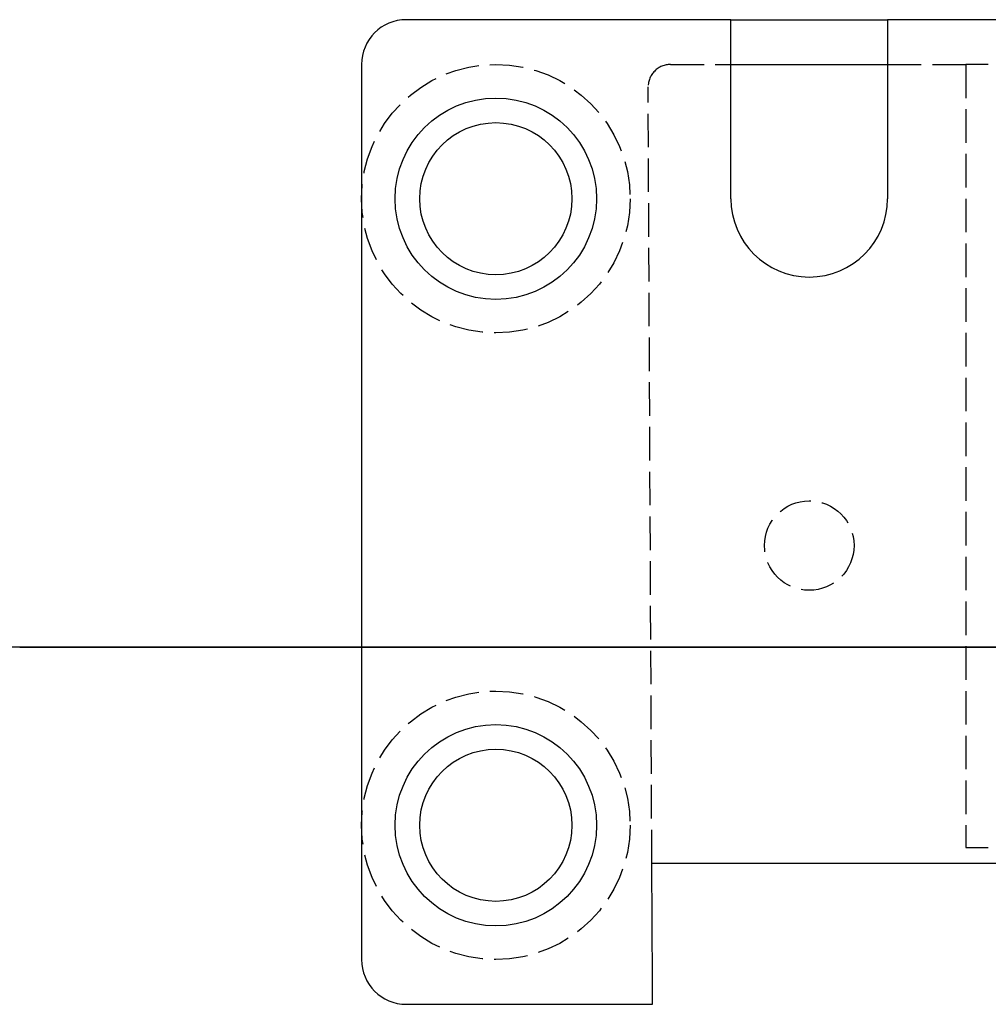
# Model space of a CAD drawing. Header units: millimetres. Extents: x -168 to 186, y -85 to 278.
# Tile 32 of 162: x -95 to -52, y -16 to 28. Entities that reach past the tile are written whole.
import ezdxf

# ---------------------------------------------------------------- set-up
doc = ezdxf.new("R2010")
doc.units = ezdxf.units.MM
doc.header["$LTSCALE"] = 10
doc.linetypes.add('ALLCAD_Strich', pattern=[0.2, 0.15, -0.05])
doc.layers.add('BESCH_KONT_sich_schn_ansi_2d', color=40, linetype='Continuous')
doc.layers.add('BESCH_KONT_sich_schn_grun_2d', color=10, linetype='Continuous')

msp = doc.modelspace()

# ---------------------------------------------------------------- linework, layer by layer
at = {"layer": 'BESCH_KONT_sich_schn_ansi_2d', "linetype": 'Continuous'}
for p, q in [((-81.636, 0, -23.205), (-130.694, 0, -23.205)), ((-94.665, 0, 3.795), (-94.665, 0, 1.377)), ((-94.665, 0, 3.795), (-92.465, 0, 3.795)), ((-92.465, 0, 3.795), (-86.865, 0, 3.795)), ((-86.865, 0, 3.795), (-84.665, 0, 3.795)), ((-84.799, 0, 87.985), (-75.599, 0, 87.985)), ((-84.799, 0, 91.185), (-84.048, 0, 91.185)), ((-84.799, 0, 91.185), (-84.799, 0, 92.685)), ((-84.799, 0, 91.185), (-84.799, 0, 90.185)), ((-84.799, 0, 90.185), (-84.799, 0, 87.985)), ((-84.665, 0, 1.377), (-84.665, 0, 3.795)), ((-78.899, 0, 93.185), (-84.299, 0, 93.185)), ((-82.353, 0, 91.185), (-84.048, 0, 91.185)), ((-83.699, 0, 91.185), (-83.699, 0, 89.654)), ((-83.665, 0, -0.205), (-80.915, 0, -0.205)), ((-79.587, 0, 89.185), (-83.612, 0, 89.185)), ((-81.636, 0, -23.205), (-81.165, 0, -23.205)), ((-81.165, 0, -20.205), (-81.619, 0, -20.205)), ((-80.915, 0, -12.705), (-81.165, 0, -12.705)), ((-81.165, 0, -12.705), (-81.165, 0, -17.051)), ((-81.165, 0, -23.205), (-81.165, 0, -20.205)), ((-79.15, 0, 91.185), (-80.845, 0, 91.185)), ((-79.528, 0, 56.148), (-79.528, 0, 51.648)), ((-79.528, 0, 51.448), (-67.528, 0, 51.448)), ((-79.528, 0, 51.648), (-77.528, 0, 51.648)), ((-79.528, 0, 51.648), (-79.528, 0, 51.448)), ((-79.499, 0, 91.185), (-79.499, 0, 89.654)), ((-79.15, 0, 91.185), (-78.399, 0, 91.185)), ((-78.915, 0, -2.205), (-78.915, 0, -10.705)), ((-77.528, 0, 57.148), (-78.528, 0, 57.148)), ((-78.399, 0, 91.185), (-78.399, 0, 92.685)), ((-78.399, 0, 90.185), (-78.399, 0, 91.185)), ((-77.528, 0, 51.648), (-66.528, 0, 51.648)), ((-66.533, 0, 57.148), (-77.528, 0, 57.148)), ((-77.399, 0, 91.185), (-75.599, 0, 91.185)), ((-75.599, 0, 87.985), (-75.099, 0, 87.985)), ((-75.599, 0, 91.185), (-75.099, 0, 91.185)), ((-75.099, 0, 87.985), (-74.599, 0, 87.985)), ((-75.099, 0, 91.185), (-75.099, 0, 87.985)), ((-75.099, 0, 91.185), (-74.599, 0, 91.185)), ((-74.599, 0, 87.985), (-52.599, 0, 87.985)), ((-74.599, 0, 91.185), (-52.599, 0, 91.185)), ((-68.545, 0, 57.689), (-59.345, 0, 57.689)), ((-68.545, 0, 60.889), (-67.794, 0, 60.889)), ((-68.545, 0, 60.889), (-68.545, 0, 62.389)), ((-68.545, 0, 60.889), (-68.545, 0, 59.889)), ((-68.545, 0, 59.889), (-68.545, 0, 57.689)), ((-62.645, 0, 62.889), (-68.045, 0, 62.889)), ((-66.099, 0, 60.889), (-67.794, 0, 60.889)), ((-67.528, 0, 51.648), (-67.528, 0, 51.448)), ((-67.445, 0, 60.889), (-67.445, 0, 59.358)), ((-63.332, 0, 58.889), (-67.357, 0, 58.889)), ((-66.533, 0, 57.148), (-16.524, 0, 57.148)), ((-66.528, 0, 51.648), (-66.528, 0, 56.148)), ((-66.528, 0, 51.648), (-65.724, 0, 51.648)), ((-16.528, 0, 54.648), (-66.528, 0, 54.648)), ((-49.028, 0, 51.648), (-65.724, 0, 51.648)), ((-62.896, 0, 60.889), (-64.59, 0, 60.889)), ((-63.245, 0, 60.889), (-63.245, 0, 59.358)), ((-62.896, 0, 60.889), (-62.145, 0, 60.889)), ((-62.145, 0, 60.889), (-62.145, 0, 62.389)), ((-62.145, 0, 59.889), (-62.145, 0, 60.889)), ((-61.528, 0, 52.148), (-57.528, 0, 52.148)), ((-61.528, 0, 52.148), (-61.528, 0, 54.648)), ((-61.145, 0, 60.889), (-59.345, 0, 60.889)), ((-59.345, 0, 57.689), (-58.845, 0, 57.689)), ((-59.345, 0, 60.889), (-58.845, 0, 60.889)), ((-58.845, 0, 57.689), (-58.345, 0, 57.689)), ((-58.845, 0, 60.889), (-58.845, 0, 57.689)), ((-58.845, 0, 60.889), (-58.345, 0, 60.889)), ((-58.345, 0, 57.689), (-36.345, 0, 57.689)), ((-58.345, 0, 60.889), (-36.345, 0, 60.889)), ((-57.528, 0, 52.148), (-57.528, 0, 54.648)), ((-52.599, 0, 87.985), (-52.099, 0, 87.985)), ((-52.599, 0, 91.185), (-52.099, 0, 91.185)), ((-52.099, 0, 87.985), (-51.599, 0, 87.985)), ((-52.099, 0, 91.185), (-52.099, 0, 87.985)), ((-52.099, 0, 91.185), (-51.599, 0, 91.185)), ((-51.599, 0, 87.985), (-42.399, 0, 87.985)), ((-51.599, 0, 91.185), (-49.799, 0, 91.185))]:
    msp.add_line(p, q, dxfattribs=at)
at = {"layer": 'BESCH_KONT_sich_schn_ansi_2d', "linetype": 'ALLCAD_Strich'}
for p, q in [((-130.694, 0, -20.205), (-81.636, 0, -20.205)), ((-94.665, 0, 0.45), (-94.665, 0, 1.377)), ((-92.465, 0, 0.795), (-94.665, 0, 0.795)), ((-86.865, 0, 0.795), (-92.465, 0, 0.795)), ((-91.665, 0, -22.205), (-84.665, 0, -22.205)), ((-91.665, 0, -22.205), (-91.665, 0, -20.205)), ((-90.765, 0, -23.205), (-90.765, 0, -20.205)), ((-90.265, 0, -23.205), (-90.265, 0, -20.205)), ((-89.415, 0, -23.205), (-89.415, 0, -20.205)), ((-86.915, 0, -23.205), (-86.915, 0, -20.205)), ((-84.665, 0, 0.795), (-86.865, 0, 0.795)), ((-86.065, 0, -23.205), (-86.065, 0, -20.205)), ((-85.565, 0, -23.205), (-85.565, 0, -20.205)), ((-84.665, 0, -20.205), (-84.665, 0, -22.205)), ((-84.665, 0, 0.45), (-84.665, 0, 1.377)), ((-80.845, 0, 91.185), (-82.353, 0, 91.185)), ((-81.665, 0, -22.536), (-81.665, 0, -20.109)), ((-81.619, 0, -20.205), (-81.636, 0, -20.205)), ((-78.028, 0, 55.148), (-69.028, 0, 55.148)), ((-78.028, 0, 55.148), (-78.028, 0, 57.148)), ((-76.928, 0, 55.148), (-76.928, 0, 51.448)), ((-70.128, 0, 55.148), (-70.128, 0, 51.448)), ((-69.028, 0, 55.148), (-69.028, 0, 57.148)), ((-67.099, 0, 91.185), (-67.099, 0, 87.985)), ((-66.724, 0, 54.648), (-66.724, 0, 54.648)), ((-66.558, 0, 54.648), (-66.724, 0, 54.648)), ((-66.724, 0, 51.648), (-66.724, 0, 54.648)), ((-66.558, 0, 54.648), (-66.558, 0, 57.148)), ((-66.528, 0, 54.648), (-66.558, 0, 54.648)), ((-64.59, 0, 60.889), (-66.099, 0, 60.889)), ((-63.028, 0, 57.148), (-63.028, 0, 54.648)), ((-60.099, 0, 91.185), (-60.099, 0, 87.985)), ((-56.028, 0, 57.148), (-56.028, 0, 54.648))]:
    msp.add_line(p, q, dxfattribs=at)
at = {"layer": 'BESCH_KONT_sich_schn_ansi_2d', "linetype": 'ALLCAD_Strich', "extrusion": (0, -1, 0)}
for centre, radius, start, end in [((-94.165, 2.962), 0.5, 112.1961, 180), ((-94.165, 1.629), 0.5, 180, 247.8039), ((-92.465, -1.205), 5, 90, 112.1961), ((-92.465, 5.795), 5, 247.8039, 270), ((-86.865, -1.205), 5, 67.8039, 90), ((-86.865, 5.795), 5, 270, 292.1961), ((-85.165, 2.962), 0.5, 0, 67.8039), ((-85.165, 1.629), 0.5, 292.1961, 0)]:
    msp.add_arc(centre, radius, start, end, dxfattribs=at)
at = {"layer": 'BESCH_KONT_sich_schn_ansi_2d', "linetype": 'Continuous', "extrusion": (0, -1, 0)}
for centre, radius, start, end in [((-84.299, 92.685), 0.5, 90, 180), ((-83.665, 0.795), 1, 210, 270), ((-64.165, -21.205), 17.5, 166.2709, 175.0829), ((-80.915, -2.205), 2, 0, 90), ((-80.915, -10.705), 2, 270, 0), ((-78.528, 56.148), 1, 90, 180), ((-78.899, 92.685), 0.5, 0, 90), ((-77.399, 92.185), 1, 180, 270), ((-68.045, 62.389), 0.5, 90, 180), ((-62.645, 62.389), 0.5, 0, 90), ((-61.145, 61.889), 1, 180, 270), ((-52.028, 55.173), 0.725, 226.3972, 313.6028)]:
    msp.add_arc(centre, radius, start, end, dxfattribs=at)
for centre, major_axis, ratio, start_param, end_param in [((-81.599, 0, 89.576), (3.2, 0), 0.781286, 0.699341, 2.442252), ((-81.599, 0, 89.654), (-2.1, 0), 0.781286, 5.079752, 6.572937), ((-81.599, 0, 89.654), (-2.1, 0), 0.781286, 2.851841, 4.345026), ((-65.345, 0, 59.28), (3.2, 0), 0.781286, 0.699341, 2.442252), ((-65.345, 0, 59.358), (-2.1, 0), 0.781286, 5.079752, 6.572937), ((-66.533, 0, 56.148), (0, 0, 1), 0.004762, 4.712389, 6.283185), ((-65.345, 0, 59.358), (-2.1, 0), 0.781286, 2.851841, 4.345026)]:
    msp.add_ellipse(centre, major_axis=major_axis, ratio=ratio, start_param=start_param, end_param=end_param, dxfattribs=at)
at = {"layer": 'BESCH_KONT_sich_schn_ansi_2d', "linetype": 'Continuous'}
for points, knots in [([(-94.665, 0, 1.377), (-94.665, 0, 1.364), (-94.665, 0, 1.352), (-94.665, 0, 1.339), (-94.665, 0, 1.326), (-94.665, 0, 1.314), (-94.666, 0, 1.301), (-94.666, 0, 1.288), (-94.666, 0, 1.276), (-94.666, 0, 1.263), (-94.667, 0, 1.25), (-94.667, 0, 1.238), (-94.668, 0, 1.225), (-94.668, 0, 1.212), (-94.669, 0, 1.199), (-94.669, 0, 1.187), (-94.67, 0, 1.174), (-94.67, 0, 1.161), (-94.671, 0, 1.148), (-94.672, 0, 1.136), (-94.672, 0, 1.123), (-94.673, 0, 1.11), (-94.674, 0, 1.097), (-94.675, 0, 1.085), (-94.675, 0, 1.072), (-94.676, 0, 1.059), (-94.677, 0, 1.046), (-94.678, 0, 1.033), (-94.679, 0, 1.021), (-94.68, 0, 1.008), (-94.681, 0, 0.995), (-94.682, 0, 0.982), (-94.683, 0, 0.97), (-94.685, 0, 0.957), (-94.686, 0, 0.944), (-94.687, 0, 0.931), (-94.688, 0, 0.919), (-94.69, 0, 0.906), (-94.691, 0, 0.893), (-94.692, 0, 0.881), (-94.694, 0, 0.868), (-94.695, 0, 0.855), (-94.697, 0, 0.843), (-94.698, 0, 0.83), (-94.7, 0, 0.817), (-94.701, 0, 0.805), (-94.703, 0, 0.792), (-94.705, 0, 0.779), (-94.706, 0, 0.767), (-94.708, 0, 0.754), (-94.71, 0, 0.742), (-94.712, 0, 0.729), (-94.714, 0, 0.717), (-94.715, 0, 0.704), (-94.717, 0, 0.692), (-94.719, 0, 0.679), (-94.721, 0, 0.667), (-94.723, 0, 0.654), (-94.725, 0, 0.642), (-94.727, 0, 0.63), (-94.729, 0, 0.617), (-94.732, 0, 0.605), (-94.734, 0, 0.593), (-94.736, 0, 0.58), (-94.738, 0, 0.568), (-94.741, 0, 0.556), (-94.743, 0, 0.544), (-94.745, 0, 0.531), (-94.748, 0, 0.519), (-94.75, 0, 0.507), (-94.752, 0, 0.495), (-94.755, 0, 0.483), (-94.757, 0, 0.471), (-94.76, 0, 0.459), (-94.763, 0, 0.447), (-94.765, 0, 0.435), (-94.768, 0, 0.423), (-94.771, 0, 0.411), (-94.773, 0, 0.4), (-94.776, 0, 0.388), (-94.779, 0, 0.376), (-94.781, 0, 0.365), (-94.784, 0, 0.352), (-94.787, 0, 0.341), (-94.79, 0, 0.33), (-94.793, 0, 0.317), (-94.796, 0, 0.306), (-94.799, 0, 0.295)], [0, 0, 0, 0, 0.0039701, 0.0039701, 0.0039701, 0.0079389, 0.0079389, 0.0079389, 0.0119054, 0.0119054, 0.0119054, 0.0158687, 0.0158687, 0.0158687, 0.0198278, 0.0198278, 0.0198278, 0.0237819, 0.0237819, 0.0237819, 0.0277298, 0.0277298, 0.0277298, 0.0316706, 0.0316706, 0.0316706, 0.0356033, 0.0356033, 0.0356033, 0.0395268, 0.0395268, 0.0395268, 0.0434403, 0.0434403, 0.0434403, 0.0473428, 0.0473428, 0.0473428, 0.0512331, 0.0512331, 0.0512331, 0.0551104, 0.0551104, 0.0551104, 0.0590137, 0.0590137, 0.0590137, 0.0630012, 0.0630012, 0.0630012, 0.0670817, 0.0670817, 0.0670817, 0.0712659, 0.0712659, 0.0712659, 0.0755663, 0.0755663, 0.0755663, 0.0799982, 0.0799982, 0.0799982, 0.0845806, 0.0845806, 0.0845806, 0.0893374, 0.0893374, 0.0893374, 0.0942993, 0.0942993, 0.0942993, 0.099507, 0.099507, 0.099507, 0.1050163, 0.1050163, 0.1050163, 0.1109069, 0.1109069, 0.1109069, 0.1172998, 0.1172998, 0.1172998, 0.1243949, 0.1243949, 0.1243949, 0.1325694, 0.1325694, 0.1325694, 0.1325694]), ([(-84.531, 0, 0.295), (-84.534, 0, 0.306), (-84.537, 0, 0.317), (-84.54, 0, 0.33), (-84.543, 0, 0.341), (-84.546, 0, 0.352), (-84.549, 0, 0.365), (-84.551, 0, 0.376), (-84.554, 0, 0.388), (-84.557, 0, 0.4), (-84.559, 0, 0.411), (-84.562, 0, 0.423), (-84.565, 0, 0.435), (-84.567, 0, 0.447), (-84.57, 0, 0.459), (-84.573, 0, 0.471), (-84.575, 0, 0.483), (-84.578, 0, 0.495), (-84.58, 0, 0.507), (-84.582, 0, 0.519), (-84.585, 0, 0.531), (-84.587, 0, 0.544), (-84.589, 0, 0.556), (-84.592, 0, 0.568), (-84.594, 0, 0.58), (-84.596, 0, 0.593), (-84.598, 0, 0.605), (-84.601, 0, 0.617), (-84.603, 0, 0.63), (-84.605, 0, 0.642), (-84.607, 0, 0.654), (-84.609, 0, 0.667), (-84.611, 0, 0.679), (-84.613, 0, 0.692), (-84.615, 0, 0.704), (-84.616, 0, 0.717), (-84.618, 0, 0.729), (-84.62, 0, 0.742), (-84.622, 0, 0.754), (-84.624, 0, 0.767), (-84.625, 0, 0.779), (-84.627, 0, 0.792), (-84.629, 0, 0.805), (-84.63, 0, 0.816), (-84.631, 0, 0.827), (-84.633, 0, 0.838), (-84.634, 0, 0.852), (-84.636, 0, 0.866), (-84.638, 0, 0.881), (-84.639, 0, 0.893), (-84.64, 0, 0.906), (-84.642, 0, 0.919), (-84.643, 0, 0.931), (-84.644, 0, 0.944), (-84.645, 0, 0.957), (-84.647, 0, 0.97), (-84.648, 0, 0.982), (-84.649, 0, 0.995), (-84.65, 0, 1.008), (-84.651, 0, 1.021), (-84.652, 0, 1.033), (-84.653, 0, 1.046), (-84.654, 0, 1.059), (-84.655, 0, 1.072), (-84.655, 0, 1.085), (-84.656, 0, 1.097), (-84.657, 0, 1.11), (-84.658, 0, 1.123), (-84.658, 0, 1.136), (-84.659, 0, 1.148), (-84.66, 0, 1.161), (-84.66, 0, 1.174), (-84.661, 0, 1.187), (-84.661, 0, 1.199), (-84.662, 0, 1.212), (-84.662, 0, 1.225), (-84.663, 0, 1.238), (-84.663, 0, 1.25), (-84.664, 0, 1.263), (-84.664, 0, 1.276), (-84.664, 0, 1.288), (-84.664, 0, 1.301), (-84.665, 0, 1.314), (-84.665, 0, 1.326), (-84.665, 0, 1.339), (-84.665, 0, 1.352), (-84.665, 0, 1.364), (-84.665, 0, 1.377)], [0, 0, 0, 0, 0.00325009, 0.00325009, 0.00325009, 0.00607081, 0.00607081, 0.00607081, 0.0086122, 0.0086122, 0.0086122, 0.01095386, 0.01095386, 0.01095386, 0.01314393, 0.01314393, 0.01314393, 0.01521412, 0.01521412, 0.01521412, 0.01718657, 0.01718657, 0.01718657, 0.01907749, 0.01907749, 0.01907749, 0.02089909, 0.02089909, 0.02089909, 0.02266087, 0.02266087, 0.02266087, 0.02437038, 0.02437038, 0.02437038, 0.0260337, 0.0260337, 0.0260337, 0.02765585, 0.02765585, 0.02765585, 0.02924099, 0.02924099, 0.02924099, 0.03059257, 0.03059257, 0.03059257, 0.0323364, 0.0323364, 0.0323364, 0.03388515, 0.03388515, 0.03388515, 0.03543874, 0.03543874, 0.03543874, 0.03699674, 0.03699674, 0.03699674, 0.03855871, 0.03855871, 0.03855871, 0.04012422, 0.04012422, 0.04012422, 0.04169285, 0.04169285, 0.04169285, 0.0432642, 0.0432642, 0.0432642, 0.04483786, 0.04483786, 0.04483786, 0.04641345, 0.04641345, 0.04641345, 0.0479906, 0.0479906, 0.0479906, 0.04956895, 0.04956895, 0.04956895, 0.05114816, 0.05114816, 0.05114816, 0.05272791, 0.05272791, 0.05272791, 0.05272791]), ([(-81.636, 0, -23.205), (-81.642, 0, -23.205), (-81.647, 0, -23.182), (-81.656, 0, -23.091), (-81.659, 0, -23.023), (-81.665, 0, -22.758), (-81.666, 0, -22.502), (-81.66, 0, -21.859), (-81.654, 0, -21.477), (-81.638, 0, -20.844), (-81.632, 0, -20.621), (-81.618, 0, -20.167), (-81.61, 0, -19.936), (-81.601, 0, -19.705)], [0, 0, 0, 0, 0.0693522, 0.0693522, 0.138715, 0.138715, 0.2753338, 0.2753338, 0.4119372, 0.4119372, 0.481467, 0.481467, 0.5509799, 0.5509799, 0.5509799, 0.5509799])]:
    msp.add_open_spline(points, degree=3, knots=knots, dxfattribs=at)
at = {"layer": 'BESCH_KONT_sich_schn_ansi_2d', "linetype": 'ALLCAD_Strich'}
for points, knots in [([(-94.799, 0, 0.295), (-94.796, 0, 0.297), (-94.793, 0, 0.298), (-94.79, 0, 0.3), (-94.785, 0, 0.303), (-94.779, 0, 0.306), (-94.773, 0, 0.31), (-94.768, 0, 0.313), (-94.763, 0, 0.317), (-94.757, 0, 0.32), (-94.753, 0, 0.324), (-94.748, 0, 0.327), (-94.743, 0, 0.331), (-94.738, 0, 0.334), (-94.734, 0, 0.338), (-94.729, 0, 0.341), (-94.725, 0, 0.345), (-94.721, 0, 0.348), (-94.717, 0, 0.352), (-94.714, 0, 0.355), (-94.71, 0, 0.359), (-94.706, 0, 0.363), (-94.703, 0, 0.366), (-94.7, 0, 0.369), (-94.697, 0, 0.373), (-94.694, 0, 0.376), (-94.691, 0, 0.38), (-94.688, 0, 0.384), (-94.686, 0, 0.388), (-94.683, 0, 0.391), (-94.681, 0, 0.395), (-94.679, 0, 0.399), (-94.677, 0, 0.402), (-94.675, 0, 0.406), (-94.674, 0, 0.41), (-94.672, 0, 0.414), (-94.671, 0, 0.417), (-94.67, 0, 0.421), (-94.668, 0, 0.425), (-94.668, 0, 0.428), (-94.667, 0, 0.432), (-94.666, 0, 0.436), (-94.666, 0, 0.439), (-94.665, 0, 0.443), (-94.665, 0, 0.446), (-94.665, 0, 0.45)], [0, 0, 0, 0, 0.00091331, 0.00091331, 0.00091331, 0.0023809, 0.0023809, 0.0023809, 0.00359757, 0.00359757, 0.00359757, 0.00466962, 0.00466962, 0.00466962, 0.00564471, 0.00564471, 0.00564471, 0.00654892, 0.00654892, 0.00654892, 0.0073983, 0.0073983, 0.0073983, 0.00815231, 0.00815231, 0.00815231, 0.00896857, 0.00896857, 0.00896857, 0.00969749, 0.00969749, 0.00969749, 0.01039556, 0.01039556, 0.01039556, 0.011077, 0.011077, 0.011077, 0.0118083, 0.0118083, 0.0118083, 0.01262084, 0.01262084, 0.01262084, 0.01355759, 0.01355759, 0.01355759, 0.01355759]), ([(-84.665, 0, 0.45), (-84.665, 0, 0.446), (-84.665, 0, 0.443), (-84.664, 0, 0.439), (-84.664, 0, 0.436), (-84.663, 0, 0.432), (-84.662, 0, 0.428), (-84.662, 0, 0.425), (-84.66, 0, 0.421), (-84.659, 0, 0.417), (-84.658, 0, 0.413), (-84.656, 0, 0.41), (-84.655, 0, 0.406), (-84.653, 0, 0.402), (-84.651, 0, 0.399), (-84.649, 0, 0.395), (-84.647, 0, 0.391), (-84.644, 0, 0.388), (-84.642, 0, 0.384), (-84.639, 0, 0.381), (-84.636, 0, 0.377), (-84.633, 0, 0.373), (-84.63, 0, 0.37), (-84.627, 0, 0.366), (-84.624, 0, 0.363), (-84.62, 0, 0.359), (-84.616, 0, 0.355), (-84.613, 0, 0.352), (-84.609, 0, 0.348), (-84.605, 0, 0.345), (-84.601, 0, 0.341), (-84.596, 0, 0.338), (-84.592, 0, 0.334), (-84.587, 0, 0.331), (-84.582, 0, 0.327), (-84.577, 0, 0.324), (-84.573, 0, 0.32), (-84.567, 0, 0.317), (-84.562, 0, 0.313), (-84.557, 0, 0.31), (-84.551, 0, 0.306), (-84.545, 0, 0.303), (-84.54, 0, 0.3), (-84.537, 0, 0.298), (-84.534, 0, 0.297), (-84.531, 0, 0.295)], [0, 0, 0, 0, 0.00103676, 0.00103676, 0.00103676, 0.00193389, 0.00193389, 0.00193389, 0.00274016, 0.00274016, 0.00274016, 0.00350216, 0.00350216, 0.00350216, 0.0042906, 0.0042906, 0.0042906, 0.00511376, 0.00511376, 0.00511376, 0.00597758, 0.00597758, 0.00597758, 0.00688657, 0.00688657, 0.00688657, 0.00784545, 0.00784545, 0.00784545, 0.00886623, 0.00886623, 0.00886623, 0.00996702, 0.00996702, 0.00996702, 0.01117728, 0.01117728, 0.01117728, 0.01255079, 0.01255079, 0.01255079, 0.01420759, 0.01420759, 0.01420759, 0.01523865, 0.01523865, 0.01523865, 0.01523865]), ([(-81.601, 0, -19.705), (-81.603, 0, -19.714), (-81.605, 0, -19.723), (-81.608, 0, -19.732), (-81.61, 0, -19.741), (-81.612, 0, -19.75), (-81.615, 0, -19.759), (-81.617, 0, -19.768), (-81.619, 0, -19.777), (-81.621, 0, -19.785), (-81.623, 0, -19.794), (-81.625, 0, -19.803), (-81.627, 0, -19.812), (-81.629, 0, -19.821), (-81.631, 0, -19.83), (-81.632, 0, -19.838), (-81.634, 0, -19.847), (-81.636, 0, -19.856), (-81.637, 0, -19.864), (-81.639, 0, -19.873), (-81.64, 0, -19.881), (-81.642, 0, -19.89), (-81.643, 0, -19.898), (-81.645, 0, -19.906), (-81.646, 0, -19.914), (-81.648, 0, -19.923), (-81.649, 0, -19.931), (-81.65, 0, -19.939), (-81.651, 0, -19.947), (-81.652, 0, -19.955), (-81.653, 0, -19.962), (-81.654, 0, -19.97), (-81.655, 0, -19.978), (-81.656, 0, -19.985), (-81.657, 0, -19.993), (-81.658, 0, -20), (-81.659, 0, -20.007), (-81.66, 0, -20.014), (-81.66, 0, -20.021), (-81.661, 0, -20.028), (-81.661, 0, -20.035), (-81.662, 0, -20.042), (-81.663, 0, -20.048), (-81.663, 0, -20.055), (-81.663, 0, -20.061), (-81.664, 0, -20.068), (-81.664, 0, -20.074), (-81.664, 0, -20.08), (-81.665, 0, -20.086), (-81.665, 0, -20.092), (-81.665, 0, -20.097), (-81.665, 0, -20.103), (-81.665, 0, -20.108), (-81.665, 0, -20.113), (-81.665, 0, -20.119), (-81.665, 0, -20.124), (-81.665, 0, -20.128), (-81.664, 0, -20.133), (-81.664, 0, -20.138), (-81.664, 0, -20.142), (-81.664, 0, -20.146), (-81.663, 0, -20.151), (-81.663, 0, -20.155), (-81.662, 0, -20.159), (-81.662, 0, -20.162), (-81.661, 0, -20.166), (-81.661, 0, -20.169), (-81.66, 0, -20.173), (-81.659, 0, -20.176), (-81.658, 0, -20.179), (-81.658, 0, -20.181), (-81.657, 0, -20.184), (-81.656, 0, -20.187), (-81.655, 0, -20.189), (-81.654, 0, -20.191), (-81.653, 0, -20.193), (-81.652, 0, -20.195), (-81.651, 0, -20.197), (-81.649, 0, -20.198), (-81.648, 0, -20.2), (-81.647, 0, -20.201), (-81.645, 0, -20.202), (-81.644, 0, -20.203), (-81.643, 0, -20.204), (-81.641, 0, -20.204), (-81.64, 0, -20.205), (-81.638, 0, -20.205), (-81.636, 0, -20.205)], [0, 0, 0, 0, 0.00279635, 0.00279635, 0.00279635, 0.00559677, 0.00559677, 0.00559677, 0.00839756, 0.00839756, 0.00839756, 0.01119501, 0.01119501, 0.01119501, 0.01398547, 0.01398547, 0.01398547, 0.01676537, 0.01676537, 0.01676537, 0.01953129, 0.01953129, 0.01953129, 0.02228598, 0.02228598, 0.02228598, 0.02504158, 0.02504158, 0.02504158, 0.02779676, 0.02779676, 0.02779676, 0.03054953, 0.03054953, 0.03054953, 0.03329794, 0.03329794, 0.03329794, 0.03604004, 0.03604004, 0.03604004, 0.03877395, 0.03877395, 0.03877395, 0.04150268, 0.04150268, 0.04150268, 0.04423621, 0.04423621, 0.04423621, 0.04697315, 0.04697315, 0.04697315, 0.04971162, 0.04971162, 0.04971162, 0.0524497, 0.0524497, 0.0524497, 0.05518545, 0.05518545, 0.05518545, 0.057917, 0.057917, 0.057917, 0.06064727, 0.06064727, 0.06064727, 0.06338293, 0.06338293, 0.06338293, 0.0661222, 0.0661222, 0.0661222, 0.06886315, 0.06886315, 0.06886315, 0.07160932, 0.07160932, 0.07160932, 0.07436428, 0.07436428, 0.07436428, 0.07712298, 0.07712298, 0.07712298, 0.07988027, 0.07988027, 0.07988027, 0.07988027])]:
    msp.add_open_spline(points, degree=3, knots=knots, dxfattribs=at)
at = {"layer": 'BESCH_KONT_sich_schn_grun_2d', "linetype": 'Continuous'}
for p, q in [((-63.028, 28.039), (-77.528, 28.039)), ((-63.028, 28.039), (-56.028, 28.039)), ((-63.028, 27.039), (-63.028, 28.039)), ((-56.028, 28.039), (-56.028, 27.039)), ((-49.528, 28.039), (-56.028, 28.039)), ((-63.028, 20.039), (-63.028, 27.039)), ((-56.028, 27.039), (-56.028, 20.039)), ((-79.528, 26.039), (-79.528, -13.961)), ((-63.028, 26.039), (-56.028, 26.039)), ((-66.558, -9.661), (-16.498, -9.661)), ((-66.533, -14.961), (-66.558, -9.661)), ((-66.528, -15.961), (-66.533, -14.961)), ((-77.528, -15.961), (-66.528, -15.961))]:
    msp.add_line(p, q, dxfattribs=at)
at = {"layer": 'BESCH_KONT_sich_schn_grun_2d', "linetype": 'ALLCAD_Strich'}
for p, q in [((-65.724, 26.039), (-63.028, 26.039)), ((-56.028, 26.039), (-52.528, 26.039)), ((-51.528, 26.039), (-52.528, 26.039)), ((-52.528, 26.039), (-52.528, -8.961)), ((-66.558, -9.661), (-66.724, 25.034)), ((-52.528, -8.961), (-51.528, -8.961))]:
    msp.add_line(p, q, dxfattribs=at)
for centre, radius in [((-73.528, 20.039), 6), ((-59.528, 4.539), 2), ((-73.528, -7.961), 6)]:
    msp.add_circle(centre, radius, dxfattribs=at)
at = {"layer": 'BESCH_KONT_sich_schn_grun_2d', "linetype": 'Continuous'}
for centre, radius in [((-73.528, 20.039), 4.5), ((-73.528, 20.039), 3.4), ((-73.528, -7.961), 4.5), ((-73.528, -7.961), 3.4)]:
    msp.add_circle(centre, radius, dxfattribs=at)
for centre, radius, start, end in [((-77.528, 26.039), 2, 90, 180), ((-59.528, 20.039), 3.5, 180, 0), ((-77.528, -13.961), 2, 180, 270)]:
    msp.add_arc(centre, radius, start, end, dxfattribs=at)
at = {"layer": 'BESCH_KONT_sich_schn_grun_2d', "linetype": 'ALLCAD_Strich'}
msp.add_arc((-65.724, 25.039), 1, 90, 180.2728, dxfattribs=at)

doc.saveas('drawing.dxf')
